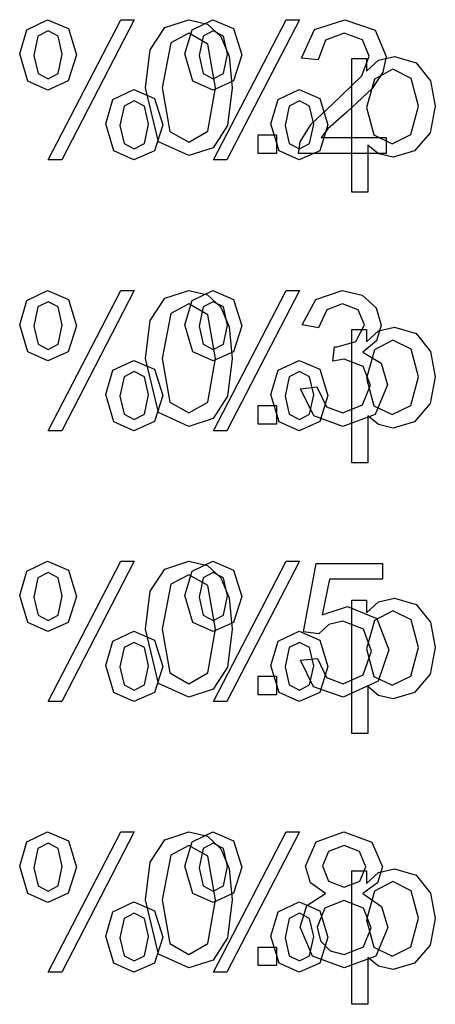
# Model space of a CAD drawing. Extents: x -1077 to 53, y -1488 to -1083.
# Tile 17 of 45: x -819 to -813, y -1412 to -1397. Entities that reach past the tile are written whole.
import ezdxf

# ---------------------------------------------------------------- set-up
doc = ezdxf.new("R2010")
doc.units = 0
doc.layers.add('MTEXT', color=7, linetype='Continuous', true_color=0xffffff)

msp = doc.modelspace()

# ---------------------------------------------------------------- linework, layer by layer
at = {"layer": 'MTEXT'}
for p, q in [((-819.094, -1397.179), (-818.787, -1397.031)), ((-818.787, -1397.031), (-818.48, -1397.163)), ((-818.779, -1399.104), (-817.703, -1397.031)), ((-817.507, -1397.031), (-818.579, -1399.104)), ((-817.703, -1397.031), (-817.507, -1397.031)), ((-817.056, -1397.147), (-816.7, -1397.031)), ((-816.7, -1397.031), (-816.422, -1397.095)), ((-816.651, -1397.179), (-816.344, -1397.031)), ((-816.422, -1397.095), (-816.225, -1397.279)), ((-816.344, -1397.031), (-816.038, -1397.163)), ((-816.336, -1399.104), (-815.26, -1397.031)), ((-815.065, -1397.031), (-816.136, -1399.104)), ((-815.26, -1397.031), (-815.065, -1397.031)), ((-814.843, -1397.177), (-814.396, -1397.031)), ((-814.396, -1397.031), (-813.948, -1397.188)), ((-819.2, -1397.537), (-819.094, -1397.179)), ((-818.93, -1397.275), (-818.99, -1397.561)), ((-818.78, -1397.198), (-818.93, -1397.275)), ((-818.63, -1397.275), (-818.78, -1397.198)), ((-818.57, -1397.542), (-818.63, -1397.275)), ((-818.48, -1397.163), (-818.359, -1397.552)), ((-817.269, -1397.475), (-817.056, -1397.147)), ((-816.702, -1397.231), (-816.968, -1397.372)), ((-816.757, -1397.537), (-816.651, -1397.179)), ((-816.42, -1397.391), (-816.702, -1397.231)), ((-816.487, -1397.275), (-816.547, -1397.561)), ((-816.338, -1397.198), (-816.487, -1397.275)), ((-816.187, -1397.275), (-816.338, -1397.198)), ((-816.225, -1397.279), (-816.103, -1397.571)), ((-816.127, -1397.542), (-816.187, -1397.275)), ((-816.038, -1397.163), (-815.916, -1397.552)), ((-815.035, -1397.6), (-814.843, -1397.177)), ((-814.402, -1397.231), (-814.681, -1397.336)), ((-814.134, -1397.33), (-814.402, -1397.231)), ((-813.948, -1397.188), (-813.783, -1397.577)), ((-816.968, -1397.372), (-817.093, -1398.036)), ((-816.306, -1398.036), (-816.42, -1397.391)), ((-814.681, -1397.336), (-814.787, -1397.626)), ((-814.032, -1397.572), (-814.134, -1397.33)), ((-819.081, -1397.938), (-819.2, -1397.537)), ((-818.99, -1397.561), (-818.929, -1397.827)), ((-818.629, -1397.827), (-818.57, -1397.542)), ((-818.359, -1397.552), (-818.482, -1397.936)), ((-817.341, -1398.036), (-817.269, -1397.475)), ((-816.639, -1397.938), (-816.757, -1397.537)), ((-816.547, -1397.561), (-816.486, -1397.827)), ((-816.187, -1397.827), (-816.127, -1397.542)), ((-816.103, -1397.571), (-816.058, -1398.036)), ((-815.916, -1397.552), (-816.039, -1397.936)), ((-814.144, -1397.862), (-814.032, -1397.572)), ((-814.787, -1397.626), (-815.035, -1397.6)), ((-814.293, -1399.577), (-814.293, -1397.607)), ((-814.293, -1397.607), (-814.073, -1397.607)), ((-814.073, -1397.607), (-814.073, -1397.792)), ((-814.073, -1397.792), (-813.898, -1397.629)), ((-813.898, -1397.629), (-813.66, -1397.575)), ((-813.783, -1397.577), (-813.832, -1397.809)), ((-813.66, -1397.575), (-813.338, -1397.669)), ((-813.338, -1397.669), (-813.128, -1397.933)), ((-818.929, -1397.827), (-818.78, -1397.905)), ((-818.78, -1397.905), (-818.629, -1397.827)), ((-816.486, -1397.827), (-816.338, -1397.905)), ((-816.338, -1397.905), (-816.187, -1397.827)), ((-814.577, -1398.279), (-814.144, -1397.862)), ((-813.832, -1397.809), (-813.992, -1398.049)), ((-813.683, -1397.764), (-813.956, -1397.908)), ((-813.415, -1397.899), (-813.683, -1397.764)), ((-818.784, -1398.071), (-819.081, -1397.938)), ((-818.482, -1397.936), (-818.784, -1398.071)), ((-816.342, -1398.071), (-816.639, -1397.938)), ((-816.039, -1397.936), (-816.342, -1398.071)), ((-813.956, -1397.908), (-814.075, -1398.327)), ((-813.303, -1398.307), (-813.415, -1397.899)), ((-813.128, -1397.933), (-813.057, -1398.308)), ((-817.822, -1398.211), (-817.514, -1398.064)), ((-817.514, -1398.064), (-817.207, -1398.196)), ((-817.146, -1398.836), (-817.341, -1398.036)), ((-817.093, -1398.036), (-816.979, -1398.681)), ((-816.42, -1398.68), (-816.306, -1398.036)), ((-816.058, -1398.036), (-816.129, -1398.595)), ((-815.38, -1398.211), (-815.071, -1398.064)), ((-815.071, -1398.064), (-814.765, -1398.196)), ((-813.992, -1398.049), (-814.364, -1398.396)), ((-817.928, -1398.57), (-817.822, -1398.211)), ((-817.507, -1398.231), (-817.658, -1398.308)), ((-817.357, -1398.308), (-817.507, -1398.231)), ((-817.207, -1398.196), (-817.086, -1398.585)), ((-815.486, -1398.57), (-815.38, -1398.211)), ((-815.065, -1398.231), (-815.216, -1398.308)), ((-814.914, -1398.308), (-815.065, -1398.231)), ((-814.893, -1398.577), (-814.577, -1398.279)), ((-814.765, -1398.196), (-814.643, -1398.585)), ((-817.658, -1398.308), (-817.718, -1398.594)), ((-817.297, -1398.575), (-817.357, -1398.308)), ((-815.216, -1398.308), (-815.275, -1398.594)), ((-814.854, -1398.575), (-814.914, -1398.308)), ((-814.364, -1398.396), (-814.643, -1398.643)), ((-814.075, -1398.327), (-813.963, -1398.734)), ((-813.418, -1398.729), (-813.303, -1398.307)), ((-813.057, -1398.308), (-813.135, -1398.702)), ((-817.81, -1398.97), (-817.928, -1398.57)), ((-817.356, -1398.86), (-817.297, -1398.575)), ((-817.086, -1398.585), (-817.209, -1398.969)), ((-815.367, -1398.97), (-815.486, -1398.57)), ((-815.052, -1398.838), (-814.893, -1398.577)), ((-814.914, -1398.86), (-814.854, -1398.575)), ((-814.643, -1398.585), (-814.766, -1398.969)), ((-817.718, -1398.594), (-817.658, -1398.86)), ((-816.979, -1398.681), (-816.7, -1398.841)), ((-816.7, -1398.841), (-816.42, -1398.68)), ((-816.129, -1398.595), (-816.342, -1398.923)), ((-815.677, -1399.006), (-815.677, -1398.731)), ((-815.677, -1398.731), (-815.402, -1398.731)), ((-815.402, -1398.731), (-815.402, -1399.006)), ((-815.275, -1398.594), (-815.215, -1398.86)), ((-814.643, -1398.643), (-814.745, -1398.774)), ((-813.963, -1398.734), (-813.694, -1398.865)), ((-813.694, -1398.865), (-813.418, -1398.729)), ((-813.135, -1398.702), (-813.363, -1398.97)), ((-817.658, -1398.86), (-817.509, -1398.937)), ((-817.509, -1398.937), (-817.356, -1398.86)), ((-816.7, -1399.039), (-817.146, -1398.836)), ((-815.215, -1398.86), (-815.066, -1398.937)), ((-815.08, -1399.006), (-815.052, -1398.838)), ((-815.066, -1398.937), (-814.914, -1398.86)), ((-814.745, -1398.774), (-813.781, -1398.774)), ((-813.781, -1398.774), (-813.781, -1399.006)), ((-817.513, -1399.104), (-817.81, -1398.97)), ((-817.209, -1398.969), (-817.513, -1399.104)), ((-816.342, -1398.923), (-816.7, -1399.039)), ((-815.402, -1399.006), (-815.677, -1399.006)), ((-815.07, -1399.104), (-815.367, -1398.97)), ((-813.781, -1399.006), (-815.08, -1399.006)), ((-814.766, -1398.969), (-815.07, -1399.104)), ((-813.894, -1399.013), (-814.052, -1398.884)), ((-814.052, -1398.884), (-814.052, -1399.577)), ((-813.678, -1399.064), (-813.894, -1399.013)), ((-813.363, -1398.97), (-813.678, -1399.064)), ((-818.579, -1399.104), (-818.779, -1399.104)), ((-816.136, -1399.104), (-816.336, -1399.104)), ((-814.052, -1399.577), (-814.293, -1399.577)), ((-819.094, -1401.179), (-818.787, -1401.031)), ((-818.787, -1401.031), (-818.48, -1401.163)), ((-818.779, -1403.104), (-817.703, -1401.031)), ((-817.507, -1401.031), (-818.579, -1403.104)), ((-817.703, -1401.031), (-817.507, -1401.031)), ((-817.056, -1401.147), (-816.7, -1401.031)), ((-816.7, -1401.031), (-816.422, -1401.095)), ((-816.651, -1401.179), (-816.344, -1401.031)), ((-816.344, -1401.031), (-816.038, -1401.163)), ((-816.336, -1403.104), (-815.26, -1401.031)), ((-815.065, -1401.031), (-816.136, -1403.104)), ((-815.26, -1401.031), (-815.065, -1401.031)), ((-814.823, -1401.165), (-814.433, -1401.031)), ((-814.433, -1401.031), (-814.136, -1401.1)), ((-819.2, -1401.537), (-819.094, -1401.179)), ((-818.78, -1401.198), (-818.93, -1401.275)), ((-818.63, -1401.275), (-818.78, -1401.198)), ((-818.48, -1401.163), (-818.359, -1401.552)), ((-817.269, -1401.475), (-817.056, -1401.147)), ((-816.757, -1401.537), (-816.651, -1401.179)), ((-816.338, -1401.198), (-816.487, -1401.275)), ((-816.422, -1401.095), (-816.225, -1401.279)), ((-816.187, -1401.275), (-816.338, -1401.198)), ((-816.038, -1401.163), (-815.916, -1401.552)), ((-815.024, -1401.541), (-814.823, -1401.165)), ((-814.136, -1401.1), (-813.929, -1401.289)), ((-818.93, -1401.275), (-818.99, -1401.561)), ((-818.57, -1401.542), (-818.63, -1401.275)), ((-816.702, -1401.231), (-816.968, -1401.372)), ((-816.42, -1401.391), (-816.702, -1401.231)), ((-816.487, -1401.275), (-816.547, -1401.561)), ((-816.225, -1401.279), (-816.103, -1401.571)), ((-816.127, -1401.542), (-816.187, -1401.275)), ((-814.662, -1401.318), (-814.783, -1401.584)), ((-814.427, -1401.23), (-814.662, -1401.318)), ((-814.195, -1401.317), (-814.427, -1401.23)), ((-814.105, -1401.537), (-814.195, -1401.317)), ((-813.929, -1401.289), (-813.857, -1401.542)), ((-817.341, -1402.036), (-817.269, -1401.475)), ((-816.968, -1401.372), (-817.093, -1402.036)), ((-816.306, -1402.036), (-816.42, -1401.391)), ((-819.081, -1401.938), (-819.2, -1401.537)), ((-818.99, -1401.561), (-818.929, -1401.827)), ((-818.629, -1401.827), (-818.57, -1401.542)), ((-818.359, -1401.552), (-818.482, -1401.936)), ((-816.639, -1401.938), (-816.757, -1401.537)), ((-816.547, -1401.561), (-816.486, -1401.827)), ((-816.187, -1401.827), (-816.127, -1401.542)), ((-816.103, -1401.571), (-816.058, -1402.036)), ((-815.916, -1401.552), (-816.039, -1401.936)), ((-814.783, -1401.584), (-815.024, -1401.541)), ((-814.293, -1403.577), (-814.293, -1401.607)), ((-814.293, -1401.607), (-814.073, -1401.607)), ((-814.229, -1401.785), (-814.105, -1401.537)), ((-814.073, -1401.607), (-814.073, -1401.792)), ((-814.073, -1401.792), (-813.898, -1401.629)), ((-813.857, -1401.542), (-813.926, -1401.774)), ((-813.898, -1401.629), (-813.66, -1401.575)), ((-813.66, -1401.575), (-813.338, -1401.669)), ((-814.506, -1401.866), (-814.229, -1401.785)), ((-813.926, -1401.774), (-814.128, -1401.941)), ((-813.683, -1401.764), (-813.956, -1401.908)), ((-813.415, -1401.899), (-813.683, -1401.764)), ((-813.338, -1401.669), (-813.128, -1401.933)), ((-818.929, -1401.827), (-818.78, -1401.905)), ((-818.482, -1401.936), (-818.784, -1402.071)), ((-818.78, -1401.905), (-818.629, -1401.827)), ((-816.486, -1401.827), (-816.338, -1401.905)), ((-816.039, -1401.936), (-816.342, -1402.071)), ((-816.338, -1401.905), (-816.187, -1401.827)), ((-814.572, -1402.075), (-814.545, -1401.863)), ((-814.545, -1401.863), (-814.506, -1401.866)), ((-813.956, -1401.908), (-814.075, -1402.327)), ((-813.303, -1402.307), (-813.415, -1401.899)), ((-813.128, -1401.933), (-813.057, -1402.308)), ((-818.784, -1402.071), (-819.081, -1401.938)), ((-817.822, -1402.211), (-817.514, -1402.064)), ((-817.514, -1402.064), (-817.207, -1402.196)), ((-817.146, -1402.836), (-817.341, -1402.036)), ((-817.093, -1402.036), (-816.979, -1402.681)), ((-816.342, -1402.071), (-816.639, -1401.938)), ((-816.42, -1402.68), (-816.306, -1402.036)), ((-816.058, -1402.036), (-816.129, -1402.595)), ((-815.38, -1402.211), (-815.071, -1402.064)), ((-815.071, -1402.064), (-814.765, -1402.196)), ((-814.402, -1402.048), (-814.572, -1402.075)), ((-814.125, -1402.156), (-814.402, -1402.048)), ((-814.128, -1401.941), (-813.857, -1402.108)), ((-817.928, -1402.57), (-817.822, -1402.211)), ((-817.207, -1402.196), (-817.086, -1402.585)), ((-815.486, -1402.57), (-815.38, -1402.211)), ((-814.765, -1402.196), (-814.643, -1402.585)), ((-814.017, -1402.43), (-814.125, -1402.156)), ((-813.857, -1402.108), (-813.761, -1402.425)), ((-817.658, -1402.308), (-817.718, -1402.594)), ((-817.507, -1402.231), (-817.658, -1402.308)), ((-817.357, -1402.308), (-817.507, -1402.231)), ((-817.297, -1402.575), (-817.357, -1402.308)), ((-815.216, -1402.308), (-815.275, -1402.594)), ((-815.065, -1402.231), (-815.216, -1402.308)), ((-814.914, -1402.308), (-815.065, -1402.231)), ((-814.854, -1402.575), (-814.914, -1402.308)), ((-814.075, -1402.327), (-813.963, -1402.734)), ((-813.418, -1402.729), (-813.303, -1402.307)), ((-813.057, -1402.308), (-813.135, -1402.702)), ((-815.048, -1402.487), (-814.807, -1402.455)), ((-814.853, -1402.886), (-815.048, -1402.487)), ((-814.807, -1402.455), (-814.665, -1402.75)), ((-814.134, -1402.723), (-814.017, -1402.43)), ((-813.761, -1402.425), (-813.948, -1402.862)), ((-817.81, -1402.97), (-817.928, -1402.57)), ((-817.718, -1402.594), (-817.658, -1402.86)), ((-817.356, -1402.86), (-817.297, -1402.575)), ((-817.086, -1402.585), (-817.209, -1402.969)), ((-816.129, -1402.595), (-816.342, -1402.923)), ((-815.367, -1402.97), (-815.486, -1402.57)), ((-815.275, -1402.594), (-815.215, -1402.86)), ((-814.914, -1402.86), (-814.854, -1402.575)), ((-814.643, -1402.585), (-814.766, -1402.969)), ((-816.979, -1402.681), (-816.7, -1402.841)), ((-816.7, -1402.841), (-816.42, -1402.68)), ((-815.677, -1403.006), (-815.677, -1402.731)), ((-815.677, -1402.731), (-815.402, -1402.731)), ((-815.402, -1402.731), (-815.402, -1403.006)), ((-814.665, -1402.75), (-814.422, -1402.841)), ((-814.422, -1402.841), (-814.134, -1402.723)), ((-813.963, -1402.734), (-813.694, -1402.865)), ((-813.694, -1402.865), (-813.418, -1402.729)), ((-813.135, -1402.702), (-813.363, -1402.97)), ((-817.658, -1402.86), (-817.509, -1402.937)), ((-817.509, -1402.937), (-817.356, -1402.86)), ((-816.7, -1403.039), (-817.146, -1402.836)), ((-816.342, -1402.923), (-816.7, -1403.039)), ((-815.215, -1402.86), (-815.066, -1402.937)), ((-815.066, -1402.937), (-814.914, -1402.86)), ((-814.423, -1403.041), (-814.853, -1402.886)), ((-813.948, -1402.862), (-814.423, -1403.041)), ((-813.894, -1403.013), (-814.052, -1402.884)), ((-814.052, -1402.884), (-814.052, -1403.577)), ((-817.513, -1403.104), (-817.81, -1402.97)), ((-817.209, -1402.969), (-817.513, -1403.104)), ((-815.402, -1403.006), (-815.677, -1403.006)), ((-815.07, -1403.104), (-815.367, -1402.97)), ((-814.766, -1402.969), (-815.07, -1403.104)), ((-813.678, -1403.064), (-813.894, -1403.013)), ((-813.363, -1402.97), (-813.678, -1403.064)), ((-818.579, -1403.104), (-818.779, -1403.104)), ((-816.136, -1403.104), (-816.336, -1403.104)), ((-814.052, -1403.577), (-814.293, -1403.577)), ((-819.094, -1405.179), (-818.787, -1405.031)), ((-818.787, -1405.031), (-818.48, -1405.163)), ((-818.779, -1407.104), (-817.703, -1405.031)), ((-817.507, -1405.031), (-818.579, -1407.104)), ((-817.703, -1405.031), (-817.507, -1405.031)), ((-817.056, -1405.147), (-816.7, -1405.031)), ((-816.7, -1405.031), (-816.422, -1405.095)), ((-816.651, -1405.179), (-816.344, -1405.031)), ((-816.422, -1405.095), (-816.225, -1405.279)), ((-816.344, -1405.031), (-816.038, -1405.163)), ((-816.336, -1407.104), (-815.26, -1405.031)), ((-815.065, -1405.031), (-816.136, -1407.104)), ((-815.26, -1405.031), (-815.065, -1405.031)), ((-815.007, -1406.076), (-814.816, -1405.066)), ((-814.816, -1405.066), (-813.838, -1405.066)), ((-813.838, -1405.066), (-813.838, -1405.297)), ((-819.2, -1405.537), (-819.094, -1405.179)), ((-818.93, -1405.275), (-818.99, -1405.561)), ((-818.78, -1405.198), (-818.93, -1405.275)), ((-818.63, -1405.275), (-818.78, -1405.198)), ((-818.57, -1405.542), (-818.63, -1405.275)), ((-818.48, -1405.163), (-818.359, -1405.552)), ((-817.269, -1405.475), (-817.056, -1405.147)), ((-816.702, -1405.231), (-816.968, -1405.372)), ((-816.757, -1405.537), (-816.651, -1405.179)), ((-816.42, -1405.391), (-816.702, -1405.231)), ((-816.487, -1405.275), (-816.547, -1405.561)), ((-816.338, -1405.198), (-816.487, -1405.275)), ((-816.187, -1405.275), (-816.338, -1405.198)), ((-816.225, -1405.279), (-816.103, -1405.571)), ((-816.127, -1405.542), (-816.187, -1405.275)), ((-816.038, -1405.163), (-815.916, -1405.552)), ((-816.968, -1405.372), (-817.093, -1406.036)), ((-816.306, -1406.036), (-816.42, -1405.391)), ((-814.623, -1405.297), (-814.729, -1405.825)), ((-813.838, -1405.297), (-814.623, -1405.297)), ((-819.081, -1405.938), (-819.2, -1405.537)), ((-818.99, -1405.561), (-818.929, -1405.827)), ((-818.629, -1405.827), (-818.57, -1405.542)), ((-818.359, -1405.552), (-818.482, -1405.936)), ((-817.341, -1406.036), (-817.269, -1405.475)), ((-816.639, -1405.938), (-816.757, -1405.537)), ((-816.547, -1405.561), (-816.486, -1405.827)), ((-816.187, -1405.827), (-816.127, -1405.542)), ((-816.103, -1405.571), (-816.058, -1406.036)), ((-815.916, -1405.552), (-816.039, -1405.936)), ((-814.729, -1405.825), (-814.357, -1405.702)), ((-814.357, -1405.702), (-813.923, -1405.88)), ((-814.293, -1407.577), (-814.293, -1405.607)), ((-814.293, -1405.607), (-814.073, -1405.607)), ((-814.073, -1405.607), (-814.073, -1405.792)), ((-814.073, -1405.792), (-813.898, -1405.629)), ((-813.898, -1405.629), (-813.66, -1405.575)), ((-813.66, -1405.575), (-813.338, -1405.669)), ((-813.338, -1405.669), (-813.128, -1405.933)), ((-818.929, -1405.827), (-818.78, -1405.905)), ((-818.78, -1405.905), (-818.629, -1405.827)), ((-816.486, -1405.827), (-816.338, -1405.905)), ((-816.338, -1405.905), (-816.187, -1405.827)), ((-813.683, -1405.764), (-813.956, -1405.908)), ((-813.415, -1405.899), (-813.683, -1405.764)), ((-818.784, -1406.071), (-819.081, -1405.938)), ((-818.482, -1405.936), (-818.784, -1406.071)), ((-816.342, -1406.071), (-816.639, -1405.938)), ((-816.039, -1405.936), (-816.342, -1406.071)), ((-814.632, -1405.968), (-814.78, -1406.106)), ((-814.422, -1405.915), (-814.632, -1405.968)), ((-814.118, -1406.035), (-814.422, -1405.915)), ((-813.956, -1405.908), (-814.075, -1406.327)), ((-813.923, -1405.88), (-813.746, -1406.339)), ((-813.303, -1406.307), (-813.415, -1405.899)), ((-813.128, -1405.933), (-813.057, -1406.308)), ((-817.822, -1406.211), (-817.514, -1406.064)), ((-817.514, -1406.064), (-817.207, -1406.196)), ((-817.146, -1406.836), (-817.341, -1406.036)), ((-817.093, -1406.036), (-816.979, -1406.681)), ((-816.42, -1406.68), (-816.306, -1406.036)), ((-816.058, -1406.036), (-816.129, -1406.595)), ((-815.38, -1406.211), (-815.071, -1406.064)), ((-815.071, -1406.064), (-814.765, -1406.196)), ((-814.78, -1406.106), (-815.007, -1406.076)), ((-814.002, -1406.361), (-814.118, -1406.035)), ((-817.928, -1406.57), (-817.822, -1406.211)), ((-817.507, -1406.231), (-817.658, -1406.308)), ((-817.357, -1406.308), (-817.507, -1406.231)), ((-817.207, -1406.196), (-817.086, -1406.585)), ((-815.486, -1406.57), (-815.38, -1406.211)), ((-815.065, -1406.231), (-815.216, -1406.308)), ((-814.914, -1406.308), (-815.065, -1406.231)), ((-814.765, -1406.196), (-814.643, -1406.585)), ((-817.658, -1406.308), (-817.718, -1406.594)), ((-817.297, -1406.575), (-817.357, -1406.308)), ((-815.216, -1406.308), (-815.275, -1406.594)), ((-814.854, -1406.575), (-814.914, -1406.308)), ((-814.123, -1406.709), (-814.002, -1406.361)), ((-814.075, -1406.327), (-813.963, -1406.734)), ((-813.746, -1406.339), (-813.901, -1406.801)), ((-813.418, -1406.729), (-813.303, -1406.307)), ((-813.057, -1406.308), (-813.135, -1406.702)), ((-817.81, -1406.97), (-817.928, -1406.57)), ((-817.356, -1406.86), (-817.297, -1406.575)), ((-817.086, -1406.585), (-817.209, -1406.969)), ((-815.367, -1406.97), (-815.486, -1406.57)), ((-815.05, -1406.491), (-814.796, -1406.469)), ((-814.856, -1406.889), (-815.05, -1406.491)), ((-814.914, -1406.86), (-814.854, -1406.575)), ((-814.796, -1406.469), (-814.665, -1406.748)), ((-814.643, -1406.585), (-814.766, -1406.969)), ((-817.718, -1406.594), (-817.658, -1406.86)), ((-816.979, -1406.681), (-816.7, -1406.841)), ((-816.7, -1406.841), (-816.42, -1406.68)), ((-816.129, -1406.595), (-816.342, -1406.923)), ((-815.677, -1407.006), (-815.677, -1406.731)), ((-815.677, -1406.731), (-815.402, -1406.731)), ((-815.402, -1406.731), (-815.402, -1407.006)), ((-815.275, -1406.594), (-815.215, -1406.86)), ((-814.418, -1406.841), (-814.123, -1406.709)), ((-813.963, -1406.734), (-813.694, -1406.865)), ((-813.694, -1406.865), (-813.418, -1406.729)), ((-813.135, -1406.702), (-813.363, -1406.97)), ((-817.658, -1406.86), (-817.509, -1406.937)), ((-817.509, -1406.937), (-817.356, -1406.86)), ((-816.7, -1407.039), (-817.146, -1406.836)), ((-815.215, -1406.86), (-815.066, -1406.937)), ((-815.066, -1406.937), (-814.914, -1406.86)), ((-814.665, -1406.748), (-814.418, -1406.841)), ((-813.901, -1406.801), (-814.418, -1407.039)), ((-817.513, -1407.104), (-817.81, -1406.97)), ((-817.209, -1406.969), (-817.513, -1407.104)), ((-816.342, -1406.923), (-816.7, -1407.039)), ((-815.402, -1407.006), (-815.677, -1407.006)), ((-815.07, -1407.104), (-815.367, -1406.97)), ((-814.766, -1406.969), (-815.07, -1407.104)), ((-814.418, -1407.039), (-814.856, -1406.889)), ((-813.894, -1407.013), (-814.052, -1406.884)), ((-814.052, -1406.884), (-814.052, -1407.577)), ((-813.678, -1407.064), (-813.894, -1407.013)), ((-813.363, -1406.97), (-813.678, -1407.064)), ((-818.579, -1407.104), (-818.779, -1407.104)), ((-816.136, -1407.104), (-816.336, -1407.104)), ((-814.052, -1407.577), (-814.293, -1407.577)), ((-819.094, -1409.179), (-818.787, -1409.031)), ((-818.787, -1409.031), (-818.48, -1409.163)), ((-818.779, -1411.104), (-817.703, -1409.031)), ((-817.507, -1409.031), (-818.579, -1411.104)), ((-817.703, -1409.031), (-817.507, -1409.031)), ((-817.056, -1409.147), (-816.7, -1409.031)), ((-816.7, -1409.031), (-816.422, -1409.095)), ((-816.651, -1409.179), (-816.344, -1409.031)), ((-816.344, -1409.031), (-816.038, -1409.163)), ((-816.336, -1411.104), (-815.26, -1409.031)), ((-815.065, -1409.031), (-816.136, -1411.104)), ((-815.26, -1409.031), (-815.065, -1409.031)), ((-814.819, -1409.178), (-814.408, -1409.031)), ((-814.408, -1409.031), (-813.994, -1409.181)), ((-819.2, -1409.537), (-819.094, -1409.179)), ((-818.78, -1409.198), (-818.93, -1409.275)), ((-818.63, -1409.275), (-818.78, -1409.198)), ((-818.48, -1409.163), (-818.359, -1409.552)), ((-817.269, -1409.475), (-817.056, -1409.147)), ((-816.757, -1409.537), (-816.651, -1409.179)), ((-816.338, -1409.198), (-816.487, -1409.275)), ((-816.422, -1409.095), (-816.225, -1409.279)), ((-816.187, -1409.275), (-816.338, -1409.198)), ((-816.038, -1409.163), (-815.916, -1409.552)), ((-814.973, -1409.538), (-814.819, -1409.178)), ((-813.994, -1409.181), (-813.837, -1409.545)), ((-818.93, -1409.275), (-818.99, -1409.561)), ((-818.57, -1409.542), (-818.63, -1409.275)), ((-816.702, -1409.231), (-816.968, -1409.372)), ((-816.42, -1409.391), (-816.702, -1409.231)), ((-816.487, -1409.275), (-816.547, -1409.561)), ((-816.225, -1409.279), (-816.103, -1409.571)), ((-816.127, -1409.542), (-816.187, -1409.275)), ((-814.635, -1409.318), (-814.726, -1409.53)), ((-814.406, -1409.23), (-814.635, -1409.318)), ((-814.177, -1409.32), (-814.406, -1409.23)), ((-814.085, -1409.544), (-814.177, -1409.32)), ((-817.341, -1410.036), (-817.269, -1409.475)), ((-816.968, -1409.372), (-817.093, -1410.036)), ((-816.306, -1410.036), (-816.42, -1409.391)), ((-819.081, -1409.938), (-819.2, -1409.537)), ((-818.99, -1409.561), (-818.929, -1409.827)), ((-818.629, -1409.827), (-818.57, -1409.542)), ((-818.359, -1409.552), (-818.482, -1409.936)), ((-816.639, -1409.938), (-816.757, -1409.537)), ((-816.547, -1409.561), (-816.486, -1409.827)), ((-816.187, -1409.827), (-816.127, -1409.542)), ((-816.103, -1409.571), (-816.058, -1410.036)), ((-815.916, -1409.552), (-816.039, -1409.936)), ((-814.901, -1409.783), (-814.973, -1409.538)), ((-814.726, -1409.53), (-814.636, -1409.758)), ((-814.293, -1411.577), (-814.293, -1409.607)), ((-814.293, -1409.607), (-814.073, -1409.607)), ((-814.174, -1409.759), (-814.085, -1409.544)), ((-814.073, -1409.607), (-814.073, -1409.792)), ((-814.073, -1409.792), (-813.898, -1409.629)), ((-813.837, -1409.545), (-813.909, -1409.783)), ((-813.898, -1409.629), (-813.66, -1409.575)), ((-813.66, -1409.575), (-813.338, -1409.669)), ((-814.678, -1409.939), (-814.901, -1409.783)), ((-814.636, -1409.758), (-814.403, -1409.847)), ((-814.403, -1409.847), (-814.174, -1409.759)), ((-813.909, -1409.783), (-814.127, -1409.939)), ((-813.683, -1409.764), (-813.956, -1409.908)), ((-813.415, -1409.899), (-813.683, -1409.764)), ((-813.338, -1409.669), (-813.128, -1409.933)), ((-818.784, -1410.071), (-819.081, -1409.938)), ((-818.929, -1409.827), (-818.78, -1409.905)), ((-818.482, -1409.936), (-818.784, -1410.071)), ((-818.78, -1409.905), (-818.629, -1409.827)), ((-816.342, -1410.071), (-816.639, -1409.938)), ((-816.486, -1409.827), (-816.338, -1409.905)), ((-816.039, -1409.936), (-816.342, -1410.071)), ((-816.338, -1409.905), (-816.187, -1409.827)), ((-813.956, -1409.908), (-814.075, -1410.327)), ((-813.303, -1410.307), (-813.415, -1409.899)), ((-813.128, -1409.933), (-813.057, -1410.308)), ((-817.822, -1410.211), (-817.514, -1410.064)), ((-817.514, -1410.064), (-817.207, -1410.196)), ((-817.146, -1410.836), (-817.341, -1410.036)), ((-817.093, -1410.036), (-816.979, -1410.681)), ((-816.42, -1410.68), (-816.306, -1410.036)), ((-816.058, -1410.036), (-816.129, -1410.595)), ((-815.38, -1410.211), (-815.071, -1410.064)), ((-815.071, -1410.064), (-814.765, -1410.196)), ((-814.955, -1410.116), (-814.678, -1409.939)), ((-814.41, -1410.044), (-814.692, -1410.157)), ((-814.119, -1410.158), (-814.41, -1410.044)), ((-814.127, -1409.939), (-813.851, -1410.13)), ((-817.928, -1410.57), (-817.822, -1410.211)), ((-817.207, -1410.196), (-817.086, -1410.585)), ((-815.486, -1410.57), (-815.38, -1410.211)), ((-815.052, -1410.437), (-814.955, -1410.116)), ((-814.692, -1410.157), (-814.804, -1410.438)), ((-814.765, -1410.196), (-814.643, -1410.585)), ((-814.003, -1410.447), (-814.119, -1410.158)), ((-813.851, -1410.13), (-813.757, -1410.444)), ((-817.658, -1410.308), (-817.718, -1410.594)), ((-817.507, -1410.231), (-817.658, -1410.308)), ((-817.357, -1410.308), (-817.507, -1410.231)), ((-817.297, -1410.575), (-817.357, -1410.308)), ((-815.216, -1410.308), (-815.275, -1410.594)), ((-815.065, -1410.231), (-815.216, -1410.308)), ((-814.914, -1410.308), (-815.065, -1410.231)), ((-814.854, -1410.575), (-814.914, -1410.308)), ((-814.075, -1410.327), (-813.963, -1410.734)), ((-813.418, -1410.729), (-813.303, -1410.307)), ((-813.057, -1410.308), (-813.135, -1410.702)), ((-814.874, -1410.867), (-815.052, -1410.437)), ((-814.804, -1410.438), (-814.755, -1410.638)), ((-814.116, -1410.73), (-814.003, -1410.447)), ((-813.757, -1410.444), (-813.935, -1410.868)), ((-817.81, -1410.97), (-817.928, -1410.57)), ((-817.718, -1410.594), (-817.658, -1410.86)), ((-817.356, -1410.86), (-817.297, -1410.575)), ((-817.086, -1410.585), (-817.209, -1410.969)), ((-816.129, -1410.595), (-816.342, -1410.923)), ((-815.367, -1410.97), (-815.486, -1410.57)), ((-815.275, -1410.594), (-815.215, -1410.86)), ((-814.914, -1410.86), (-814.854, -1410.575)), ((-814.643, -1410.585), (-814.766, -1410.969)), ((-814.755, -1410.638), (-814.61, -1410.788)), ((-816.979, -1410.681), (-816.7, -1410.841)), ((-816.7, -1410.841), (-816.42, -1410.68)), ((-815.677, -1411.006), (-815.677, -1410.731)), ((-815.677, -1410.731), (-815.402, -1410.731)), ((-815.402, -1410.731), (-815.402, -1411.006)), ((-814.61, -1410.788), (-814.402, -1410.841)), ((-814.402, -1410.841), (-814.116, -1410.73)), ((-813.963, -1410.734), (-813.694, -1410.865)), ((-813.694, -1410.865), (-813.418, -1410.729)), ((-813.135, -1410.702), (-813.363, -1410.97)), ((-817.658, -1410.86), (-817.509, -1410.937)), ((-817.509, -1410.937), (-817.356, -1410.86)), ((-816.7, -1411.039), (-817.146, -1410.836)), ((-816.342, -1410.923), (-816.7, -1411.039)), ((-815.215, -1410.86), (-815.066, -1410.937)), ((-815.066, -1410.937), (-814.914, -1410.86)), ((-814.404, -1411.039), (-814.874, -1410.867)), ((-813.935, -1410.868), (-814.404, -1411.039)), ((-813.894, -1411.013), (-814.052, -1410.884)), ((-814.052, -1410.884), (-814.052, -1411.577)), ((-817.513, -1411.104), (-817.81, -1410.97)), ((-817.209, -1410.969), (-817.513, -1411.104)), ((-815.402, -1411.006), (-815.677, -1411.006)), ((-815.07, -1411.104), (-815.367, -1410.97)), ((-814.766, -1410.969), (-815.07, -1411.104)), ((-813.678, -1411.064), (-813.894, -1411.013)), ((-813.363, -1410.97), (-813.678, -1411.064)), ((-818.579, -1411.104), (-818.779, -1411.104)), ((-816.136, -1411.104), (-816.336, -1411.104)), ((-814.052, -1411.577), (-814.293, -1411.577))]:
    msp.add_line(p, q, dxfattribs=at)

doc.saveas('drawing.dxf')
